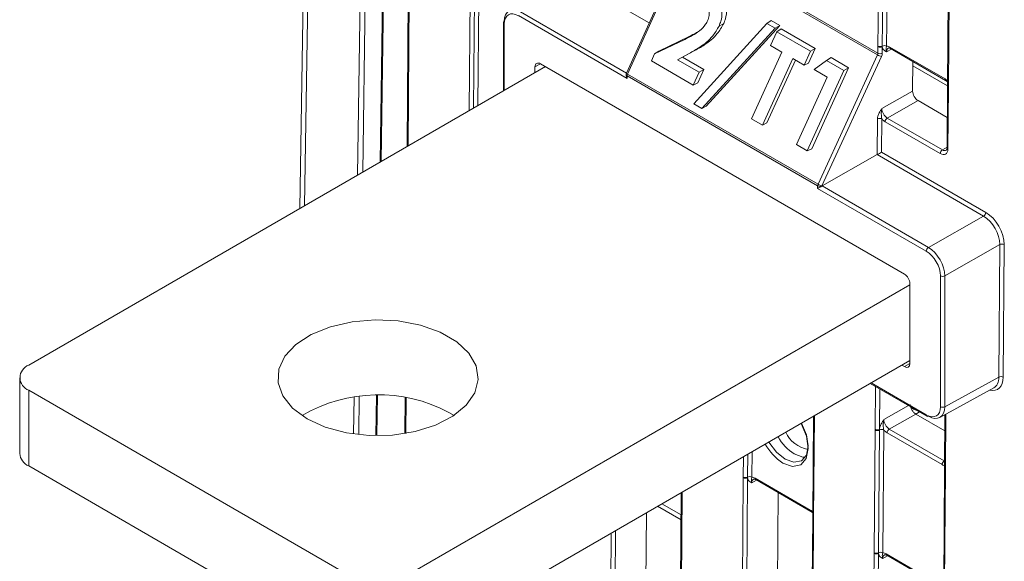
# Model space of a CAD drawing. Header units: millimetres. Extents: x 0 to 2100, y 0 to 1485.
# Tile 85 of 118: x 1270 to 1350, y 1077 to 1121. Entities that reach past the tile are written whole.
import ezdxf

# ---------------------------------------------------------------- set-up
doc = ezdxf.new("R2010")
doc.units = ezdxf.units.MM
doc.header["$LTSCALE"] = 5

msp = doc.modelspace()

# ---------------------------------------------------------------- linework, layer by layer
at = {"color": 7, "linetype": 'Continuous', "lineweight": 15}
for p, q in [((1294.587, 1205.782), (1293.071, 1105.439)), ((1300.581, 1176.492), (1299.563, 1109.187)), ((1302.238, 1174.96), (1301.753, 1110.451)), ((1339.884, 1118.578), (1339.959, 1128.519)), ((1340.31, 1128.515), (1340.235, 1118.575)), ((1340.66, 1128.512), (1340.586, 1118.572)), ((1324.25, 1126.889), (1319.516, 1116.379)), ((1324.334, 1126.822), (1319.6, 1116.311)), ((1339.846, 1117.867), (1324.334, 1126.822)), ((1324.366, 1126.958), (1339.879, 1118.003)), ((1345.585, 1125.33), (1345.511, 1115.39)), ((1345.659, 1125.228), (1345.584, 1115.288)), ((1309.545, 1120.479), (1309.545, 1114.949)), ((1319.567, 1115.96), (1310.768, 1121.04)), ((1324.964, 1113.917), (1330.888, 1120.41)), ((1327.014, 1120.198), (1327.387, 1120.393)), ((1330.888, 1120.41), (1331.244, 1120.651)), ((1330.888, 1120.41), (1331.547, 1120.029)), ((1331.244, 1120.651), (1331.944, 1120.247)), ((1331.547, 1120.029), (1325.623, 1113.537)), ((1331.944, 1120.247), (1325.976, 1113.706)), ((1331.173, 1118.619), (1331.683, 1119.739)), ((1331.547, 1120.029), (1331.944, 1120.247)), ((1331.683, 1119.739), (1332.032, 1119.983)), ((1331.683, 1119.739), (1334.416, 1118.161)), ((1332.032, 1119.983), (1334.802, 1118.384)), ((1321.785, 1117.94), (1324.239, 1119.123)), ((1322.126, 1118.169), (1324.591, 1119.357)), ((1324.239, 1119.123), (1324.591, 1119.357)), ((1321.532, 1117.386), (1321.785, 1117.94)), ((1321.785, 1117.94), (1322.126, 1118.169)), ((1324.588, 1117.984), (1323.637, 1117.478)), ((1324.945, 1118.16), (1324.051, 1117.686)), ((1324.588, 1117.984), (1324.945, 1118.16)), ((1329.645, 1112.702), (1332.097, 1118.086)), ((1332.097, 1118.086), (1331.173, 1118.619)), ((1334.416, 1118.161), (1333.907, 1117.041)), ((1334.802, 1118.384), (1334.266, 1117.206)), ((1334.416, 1118.161), (1334.802, 1118.384)), ((1339.879, 1118.003), (1339.883, 1118.529)), ((1339.883, 1118.529), (1339.884, 1118.578)), ((1340.235, 1118.527), (1340.231, 1118)), ((1340.235, 1118.575), (1340.235, 1118.527)), ((1340.854, 1118.488), (1345.311, 1115.915)), ((1340.906, 1118.372), (1345.363, 1115.799)), ((1342.018, 1100.131), (1312.546, 1117.145)), ((1324.925, 1115.427), (1321.532, 1117.386)), ((1323.637, 1117.478), (1324.051, 1117.686)), ((1323.637, 1117.478), (1325.397, 1116.462)), ((1324.051, 1117.686), (1325.782, 1116.686)), ((1332.983, 1117.574), (1330.532, 1112.19)), ((1333.208, 1117.444), (1330.891, 1112.356)), ((1333.907, 1117.041), (1332.983, 1117.574)), ((1333.907, 1117.041), (1334.266, 1117.206)), ((1334.727, 1116.673), (1335.721, 1117.408)), ((1335.03, 1107.404), (1339.846, 1117.867)), ((1340.165, 1117.729), (1335.349, 1107.266)), ((1335.721, 1117.408), (1336.079, 1117.647)), ((1335.721, 1117.408), (1337.121, 1116.599)), ((1336.079, 1117.647), (1337.507, 1116.823)), ((1342.709, 1117.331), (1342.691, 1114.94)), ((1312.947, 1116.913), (1271.11, 1092.762)), ((1312.105, 1116.889), (1312.105, 1116.427)), ((1319.6, 1116.311), (1335.03, 1107.404)), ((1325.397, 1116.462), (1324.925, 1115.427)), ((1325.782, 1116.686), (1325.284, 1115.592)), ((1325.397, 1116.462), (1325.782, 1116.686)), ((1337.121, 1116.599), (1334.16, 1110.096)), ((1337.507, 1116.823), (1334.519, 1110.261)), ((1335.763, 1116.076), (1334.727, 1116.673)), ((1337.121, 1116.599), (1337.507, 1116.823)), ((1345.51, 1115.349), (1342.706, 1116.968)), ((1319.494, 1116.276), (1319.494, 1116.207)), ((1319.567, 1116.174), (1319.567, 1115.96)), ((1334.997, 1107.267), (1319.567, 1116.174)), ((1324.925, 1115.427), (1325.284, 1115.592)), ((1333.273, 1110.608), (1335.763, 1116.076)), ((1345.363, 1115.799), (1345.513, 1115.683)), ((1340.198, 1113.526), (1342.691, 1114.94)), ((1345.51, 1115.341), (1345.473, 1110.34)), ((1345.511, 1115.39), (1345.51, 1115.341)), ((1345.583, 1115.239), (1345.546, 1110.238)), ((1345.584, 1115.288), (1345.583, 1115.239)), ((1325.623, 1113.537), (1324.964, 1113.917)), ((1343.129, 1114.172), (1340.636, 1112.758)), ((1343.129, 1114.172), (1345.491, 1112.808)), ((1325.623, 1113.537), (1325.976, 1113.706)), ((1330.532, 1112.19), (1329.645, 1112.702)), ((1330.532, 1112.19), (1330.891, 1112.356)), ((1339.818, 1109.791), (1339.839, 1112.682)), ((1340.191, 1112.679), (1340.171, 1109.994)), ((1344.922, 1109.877), (1340.459, 1112.454)), ((1340.636, 1112.758), (1345.098, 1110.182)), ((1334.16, 1110.096), (1333.273, 1110.608)), ((1334.16, 1110.096), (1334.519, 1110.261)), ((1340.171, 1109.994), (1348.617, 1105.118)), ((1335.351, 1107.257), (1339.818, 1109.791)), ((1348.44, 1104.813), (1339.818, 1109.791)), ((1334.997, 1107.053), (1334.997, 1107.267)), ((1343.796, 1101.973), (1334.997, 1107.053)), ((1335.349, 1107.266), (1335.349, 1107.256)), ((1335.351, 1107.257), (1343.973, 1102.279)), ((1343.973, 1102.279), (1348.44, 1104.813)), ((1349.754, 1102.511), (1345.298, 1099.982)), ((1349.675, 1091.792), (1349.754, 1102.511)), ((1350.106, 1102.508), (1350.027, 1091.789)), ((1344.947, 1089.398), (1344.945, 1099.983)), ((1345.298, 1099.982), (1345.299, 1089.397)), ((1342.46, 1099.253), (1301.162, 1075.413)), ((1342.46, 1092.891), (1342.46, 1099.366)), ((1342.46, 1093.129), (1301.162, 1069.289)), ((1341.811, 1092.755), (1342.018, 1092.636)), ((1270.378, 1091.741), (1270.378, 1085.617)), ((1345.299, 1089.397), (1349.675, 1091.792)), ((1339.248, 1091.276), (1343.85, 1088.619)), ((1344.896, 1088.53), (1349.266, 1090.922)), ((1297.627, 1075.413), (1271.11, 1090.721)), ((1271.11, 1090.721), (1271.11, 1084.597)), ((1299.278, 1090.307), (1299.229, 1087.052)), ((1301.6, 1090.131), (1301.578, 1087.223)), ((1305.14, 1088.934), (1305.549, 1088.679)), ((1334.656, 1088.625), (1334.595, 1080.509)), ((1342.938, 1088.802), (1340.796, 1087.587)), ((1345.3, 1087.438), (1342.938, 1088.802)), ((1345.31, 1088.756), (1345.277, 1084.376)), ((1339.575, 1077.575), (1339.65, 1087.515)), ((1339.65, 1087.515), (1339.65, 1087.564)), ((1340.001, 1087.512), (1339.926, 1077.572)), ((1340.002, 1087.561), (1340.001, 1087.512)), ((1340.352, 1087.508), (1340.277, 1077.568)), ((1345.076, 1084.71), (1340.62, 1087.283)), ((1340.796, 1087.587), (1345.253, 1085.014)), ((1297.627, 1069.289), (1271.11, 1084.597)), ((1328.968, 1083.649), (1328.969, 1083.698)), ((1329.32, 1083.695), (1329.32, 1083.646)), ((1329.939, 1083.607), (1334.396, 1081.035)), ((1345.277, 1084.327), (1345.202, 1074.386)), ((1345.35, 1084.224), (1345.275, 1074.284)), ((1345.277, 1084.375), (1345.277, 1084.326)), ((1345.35, 1084.274), (1345.35, 1084.224)), ((1329.991, 1083.491), (1334.448, 1080.919)), ((1323.957, 1082.448), (1323.663, 1043.321)), ((1331.793, 1082.451), (1331.654, 1063.931)), ((1321.129, 1080.815), (1320.885, 1048.515)), ((1334.448, 1080.919), (1334.598, 1080.802)), ((1334.595, 1080.46), (1334.483, 1065.564)), ((1334.595, 1080.509), (1334.595, 1080.46)), ((1334.669, 1080.407), (1334.668, 1080.358)), ((1339.575, 1077.526), (1339.575, 1077.575)), ((1339.926, 1077.572), (1339.927, 1077.523)), ((1340.546, 1077.484), (1345.002, 1074.912)), ((1340.598, 1077.368), (1345.054, 1074.795))]:
    msp.add_line(p, q, dxfattribs=at)
at = {"color": 8, "linetype": 'Continuous', "lineweight": 15}
for p, q in [((1294.954, 1205.3), (1293.448, 1105.657)), ((1297.725, 1108.126), (1298.819, 1180.481)), ((1299.243, 1180.477), (1298.153, 1108.373)), ((1300.655, 1176.449), (1299.639, 1109.231)), ((1302.312, 1174.858), (1301.827, 1110.494)), ((1306.777, 1113.351), (1306.916, 1131.892)), ((1307.267, 1131.889), (1307.129, 1113.555)), ((1307.618, 1131.886), (1307.482, 1113.758)), ((1321.351, 1120.452), (1315.334, 1123.925)), ((1310.945, 1121.346), (1319.523, 1116.394)), ((1309.619, 1120.377), (1309.618, 1114.992)), ((1340.968, 1118.336), (1340.582, 1118.125)), ((1312.543, 1117.147), (1312.105, 1116.889)), ((1345.098, 1110.182), (1345.473, 1110.402)), ((1342.018, 1092.636), (1342.46, 1092.878)), ((1339.322, 1091.318), (1343.798, 1088.734)), ((1339.65, 1087.564), (1339.676, 1091.028)), ((1340.027, 1090.826), (1340.002, 1087.561)), ((1297.409, 1087.193), (1297.454, 1090.172)), ((1297.879, 1090.225), (1297.832, 1087.138)), ((1299.353, 1090.307), (1299.304, 1087.051)), ((1301.674, 1090.119), (1301.652, 1087.235)), ((1340.358, 1088.355), (1342.35, 1089.485)), ((1334.731, 1088.668), (1334.669, 1080.407)), ((1343.244, 1088.969), (1342.938, 1088.802)), ((1345.384, 1088.797), (1345.35, 1084.274)), ((1328.969, 1083.698), (1328.981, 1085.348)), ((1329.334, 1085.552), (1329.32, 1083.695)), ((1329.686, 1085.755), (1329.671, 1083.691)), ((1345.253, 1085.014), (1345.282, 1085.032)), ((1328.808, 1062.288), (1328.968, 1083.649)), ((1329.32, 1083.646), (1329.161, 1062.492)), ((1330.053, 1083.456), (1329.667, 1083.244)), ((1324.032, 1082.491), (1323.736, 1043.219)), ((1323.957, 1082.41), (1323.925, 1082.429)), ((1323.941, 1080.229), (1322.027, 1081.334)), ((1322.379, 1081.537), (1323.944, 1080.634)), ((1334.668, 1080.358), (1334.557, 1065.607)), ((1318.036, 1046.509), (1318.282, 1079.172)), ((1318.635, 1079.376), (1318.388, 1046.506)), ((1339.507, 1068.464), (1339.575, 1077.526)), ((1339.927, 1077.523), (1339.86, 1068.668)), ((1340.66, 1077.332), (1340.274, 1077.121))]:
    msp.add_line(p, q, dxfattribs=at)
at = {"color": 7, "linetype": 'Continuous', "lineweight": 15, "flags": 128}
for points in [[(1293.649, 1088.424), (1295.129, 1087.749), (1296.839, 1087.289), (1298.686, 1087.069), (1300.572, 1087.1), (1302.394, 1087.382), (1304.055, 1087.899), (1305.464, 1088.623), (1306.546, 1089.515), (1307.243, 1090.527), (1307.516, 1091.605), (1307.352, 1092.69), (1306.758, 1093.723), (1305.768, 1094.65), (1304.434, 1095.42), (1302.828, 1095.992), (1301.038, 1096.335), (1299.158, 1096.43), (1297.292, 1096.272), (1295.538, 1095.87), (1293.993, 1095.245), (1292.739, 1094.431), (1291.844, 1093.473), (1291.355, 1092.421), (1291.301, 1091.332), (1291.682, 1090.266), (1292.479, 1089.279), (1293.649, 1088.424)], [(1331.049, 1086.542), (1331.057, 1086.529), (1331.655, 1085.715), (1332.363, 1085.142), (1333.074, 1084.896), (1333.679, 1085.015), (1334.087, 1085.481), (1334.234, 1086.222), (1334.099, 1087.127), (1333.702, 1088.057), (1333.695, 1088.07)]]:
    msp.add_lwpolyline(points, dxfattribs=at)
at = {"color": 8, "linetype": 'Continuous', "lineweight": 15, "flags": 128}
for points in [[(1333.647, 1088.042), (1333.653, 1088.03), (1334.088, 1087.012), (1334.236, 1086.021), (1334.074, 1085.208), (1333.628, 1084.698), (1332.965, 1084.568), (1332.187, 1084.838)], [(1333.998, 1085.32), (1333.81, 1085.323), (1333.102, 1085.568)]]:
    msp.add_lwpolyline(points, dxfattribs=at)
at = {"color": 7, "linetype": 'Continuous', "lineweight": 15}
for centre, radius, start, end in [((1309.67, 1120.467), 0.125, 114.88108, 174.46915), ((1340.058, 1118.347), 0.388, 242.571, 296.56425), ((1340.062, 1118.873), 0.388, 242.571, 296.56425), ((1340.062, 1118.923), 0.388, 242.58674, 296.35936), ((1340.407, 1118.227), 0.388, 62.58674, 116.35936), ((1340.579, 1119.121), 1.452, 239.68039, 253.43594), ((1319.744, 1116.276), 0.25, 155.75389, 179.99622), ((1319.907, 1116.166), 0.34, 154.54474, 178.57629), ((1340.013, 1112.335), 0.388, 62.571, 116.56425), ((1340.843, 1112.434), 0.385, 122.62937, 177.08194), ((1345.306, 1109.858), 0.385, 122.62937, 177.08194), ((1335.336, 1107.258), 0.34, 154.54474, 178.57629), ((1335.174, 1107.608), 0.385, 242.63806, 297.07837), ((1335.763, 1108.658), 1.452, 239.68039, 253.43594), ((1348.233, 1105.137), 0.385, 302.62937, 357.08194), ((1344.18, 1101.956), 0.384, 122.60548, 177.39452), ((1349.928, 1102.164), 0.388, 62.5755, 116.56483), ((1345.122, 1100.325), 0.385, 242.64253, 297.07898), ((1271.498, 1091.741), 1.092, 110.78342, 249.21658), ((1349.848, 1091.445), 0.388, 62.5755, 116.56483), ((1299.418, 1078.143), 12.214, 62.06553, 120.38605), ((1345.124, 1089.739), 0.385, 242.64253, 297.07898), ((1343.901, 1088.732), 0.124, 245.36022, 304.60414), ((1334.657, 1088.37), 2.479, 204.87615, 259.68468), ((1339.829, 1087.908), 0.388, 242.571, 296.56425), ((1339.829, 1087.859), 0.388, 242.58674, 296.35936), ((1340.173, 1087.164), 0.388, 62.58674, 116.35936), ((1341.004, 1087.263), 0.385, 122.62937, 177.08194), ((1271.629, 1085.742), 1.257, 185.6948, 245.62534), ((1345.46, 1084.69), 0.385, 122.62937, 177.08194), ((1329.147, 1083.993), 0.388, 242.571, 296.56425), ((1329.147, 1084.042), 0.388, 242.58674, 296.35936), ((1329.492, 1083.347), 0.388, 62.58674, 116.35936), ((1339.754, 1077.919), 0.388, 242.58674, 296.35936), ((1339.753, 1077.87), 0.388, 242.571, 296.56425), ((1340.099, 1077.224), 0.388, 62.58674, 116.35936)]:
    msp.add_arc(centre, radius, start, end, dxfattribs=at)
at = {"color": 8, "linetype": 'Continuous', "lineweight": 15}
for centre, radius, start, end in [((1309.668, 1120.49), 0.123, 185.03939, 246.26321), ((1340.978, 1118.473), 0.124, 173.24925, 234.77037), ((1319.66, 1116.472), 0.171, 213.04746, 249.65043), ((1319.617, 1116.287), 0.123, 185.04353, 246.26784), ((1345.435, 1115.901), 0.125, 173.2757, 234.48468), ((1345.632, 1115.351), 0.123, 184.90268, 246.41826), ((1345.633, 1115.4), 0.123, 184.86648, 246.4025), ((1345.595, 1110.35), 0.123, 184.84532, 246.42365), ((1343.917, 1088.719), 0.12, 172.814, 235.87382), ((1335.203, 1088.853), 3.899, 208.88558, 237.39092), ((1334.494, 1088.446), 4.283, 209.00998, 237.39644), ((1330.059, 1083.591), 0.121, 172.28264, 235.73698), ((1345.399, 1084.386), 0.123, 184.84532, 246.42365), ((1345.399, 1084.337), 0.123, 184.86648, 246.4025), ((1334.516, 1081.019), 0.121, 172.27254, 235.83653), ((1334.715, 1080.518), 0.119, 183.88577, 247.38321), ((1334.714, 1080.468), 0.119, 183.86183, 247.40714), ((1340.666, 1077.468), 0.121, 172.28264, 235.73698)]:
    msp.add_arc(centre, radius, start, end, dxfattribs=at)
at = {"color": 7, "linetype": 'Continuous', "lineweight": 15}
for centre, major_axis, ratio, start_param, end_param in [((1310.945, 1119.815), (-0.939, 1.623), 0.578053, 5.497257, 7.067901), ((1310.768, 1119.713), (-0.812, 1.407), 0.577382, 5.49783, 7.068474), ((1339.7, 1117.904), (0.128, 0.215), 0.587457, 4.887074, 5.497939), ((1339.875, 1117.801), (0.253, 0.431), 0.582442, 4.882516, 5.493381), ((1340.849, 1117.77), (-0.432, 0.761), 0.582353, 5.502308, 5.950669), ((1312.546, 1116.634), (-0.312, 0.541), 0.577382, 5.49783, 7.068627), ((1319.744, 1116.062), (-0.177, 0.306), 0.577357, 0.785338, 1.570775), ((1345.306, 1115.198), (-0.432, 0.761), 0.582442, 5.053872, 5.502233), ((1343.133, 1114.685), (-0.308, 0.544), 0.582442, 0.78992, 2.360641), ((1340.641, 1113.271), (-0.308, 0.544), 0.58649, 0.789937, 2.360657), ((1340.465, 1113.171), (-0.432, 0.761), 0.582442, 1.912279, 2.360641), ((1339.994, 1109.893), (0.251, 0.144), 0.003849, 3.929151, 5.491221), ((1344.927, 1110.595), (-0.432, 0.761), 0.582353, 2.360715, 3.931436), ((1335.174, 1107.155), (0.25, 0.144), 0.000103, 0.929485, 2.356173), ((1335.351, 1107.053), (0.127, 0.216), 0.582442, 0.789719, 0.798445), ((1348.427, 1103.275), (-0.925, 1.631), 0.583791, 3.931595, 5.502239), ((1348.604, 1103.375), (-1.048, 1.848), 0.582442, 3.931589, 5.502233), ((1343.796, 1100.646), (-0.812, 1.407), 0.577382, 3.927186, 5.49783), ((1343.973, 1100.748), (-0.936, 1.625), 0.576709, 3.927777, 5.498421), ((1342.018, 1099.621), (-0.312, 0.541), 0.577382, 3.927034, 5.49783), ((1342.018, 1093.146), (-0.312, 0.541), 0.577294, 2.356466, 3.92711), ((1348.347, 1092.556), (-0.928, 1.629), 0.582346, 3.131573, 3.930333), ((1343.387, 1089.558), (0.888, -0.01), 0.57985, 3.570145, 4.314733), ((1343.798, 1090.061), (-0.812, 1.408), 0.577294, 2.356466, 3.927262), ((1343.975, 1090.163), (-0.933, 1.627), 0.577985, 2.358185, 3.928981), ((1340.802, 1088.101), (-0.308, 0.544), 0.58649, 0.789937, 2.360657), ((1340.625, 1088), (-0.432, 0.761), 0.582442, 1.912279, 2.360641), ((1345.082, 1085.428), (-0.432, 0.761), 0.582353, 2.360715, 2.809077), ((1329.934, 1082.89), (-0.432, 0.761), 0.582353, 5.502308, 5.950669), ((1334.39, 1080.317), (-0.432, 0.761), 0.582442, 5.053872, 5.502233), ((1340.541, 1076.767), (-0.432, 0.761), 0.582353, 5.502308, 5.950669)]:
    msp.add_ellipse(centre, major_axis=major_axis, ratio=ratio, start_param=start_param, end_param=end_param, dxfattribs=at)
at = {"color": 8, "linetype": 'Continuous', "lineweight": 15}
for centre, major_axis, ratio, start_param, end_param in [((1341.026, 1117.871), (-0.312, 0.542), 0.582321, 6.272393, 7.069493), ((1345.104, 1110.695), (-0.305, 0.546), 0.582285, 2.36425, 3.154505), ((1348.524, 1092.656), (-1.048, 1.849), 0.582353, 2.645888, 3.931512), ((1330.111, 1082.99), (-0.312, 0.542), 0.582321, 6.272393, 7.069493), ((1340.717, 1076.867), (-0.312, 0.542), 0.582321, 6.272393, 7.069493)]:
    msp.add_ellipse(centre, major_axis=major_axis, ratio=ratio, start_param=start_param, end_param=end_param, dxfattribs=at)
at = {"color": 7, "linetype": 'Continuous', "lineweight": 15}
for points, knots in [([(1326.372, 1123.017), (1326.58, 1122.862), (1326.937, 1122.596), (1327.209, 1121.944), (1327.275, 1121.285), (1327.205, 1120.679), (1327.066, 1120.328), (1327.014, 1120.198)], [0, 0, 0, 0, 0.27434, 0.469162, 0.66358, 0.875676, 1, 1, 1, 1]), ([(1326.739, 1123.252), (1326.95, 1123.094), (1327.311, 1122.825), (1327.585, 1122.165), (1327.652, 1121.496), (1327.581, 1120.882), (1327.439, 1120.525), (1327.387, 1120.393)], [0, 0, 0, 0, 0.273729, 0.468485, 0.662831, 0.875165, 1, 1, 1, 1]), ([(1326.09, 1120.627), (1326.142, 1120.772), (1326.23, 1121.016), (1326.207, 1121.377), (1326.109, 1121.655), (1325.958, 1121.831), (1325.847, 1121.903), (1325.809, 1121.928)], [0, 0, 0, 0, 0.292191, 0.491797, 0.691096, 0.894867, 1, 1, 1, 1]), ([(1324.239, 1119.123), (1324.441, 1119.223), (1324.845, 1119.422), (1325.431, 1119.79), (1325.866, 1120.207), (1326.039, 1120.531), (1326.09, 1120.627)], [0, 0, 0, 0, 0.290757, 0.581949, 0.875812, 1, 1, 1, 1]), ([(1327.387, 1120.393), (1327.226, 1120.114), (1326.818, 1119.407), (1325.924, 1118.701), (1325.242, 1118.324), (1324.945, 1118.16)], [0, 0, 0, 0, 0.26879, 0.68114, 1, 1, 1, 1]), ([(1327.014, 1120.198), (1326.853, 1119.919), (1326.445, 1119.214), (1325.555, 1118.517), (1324.88, 1118.145), (1324.588, 1117.984)], [0, 0, 0, 0, 0.270788, 0.684498, 1, 1, 1, 1]), ([(1324.591, 1119.357), (1324.794, 1119.453), (1325.103, 1119.598), (1325.394, 1119.797), (1325.493, 1119.864)], [0, 0, 0, 0, 0.658518, 1, 1, 1, 1]), ([(1340.582, 1118.125), (1340.581, 1118.125), (1340.562, 1118.134), (1340.49, 1118.166), (1340.371, 1118.232), (1340.265, 1118.356), (1340.244, 1118.478), (1340.235, 1118.527)], [0, 0, 0, 0, 0.005551, 0.123014, 0.446974, 0.782817, 1, 1, 1, 1]), ([(1340.582, 1118.125), (1340.582, 1118.126), (1340.572, 1118.153), (1340.546, 1118.243), (1340.539, 1118.36), (1340.551, 1118.453), (1340.576, 1118.538), (1340.586, 1118.572)], [0, 0, 0, 0, 0.006601, 0.146171, 0.501239, 0.799231, 1, 1, 1, 1]), ([(1340.719, 1118.412), (1340.722, 1118.415), (1340.733, 1118.423), (1340.785, 1118.429), (1340.869, 1118.389), (1340.906, 1118.372)], [0, 0, 0, 0, 0.202416, 0.650348, 1, 1, 1, 1]), ([(1339.839, 1112.682), (1339.847, 1112.756), (1339.865, 1112.918), (1339.983, 1113.182), (1340.104, 1113.381), (1340.177, 1113.493), (1340.197, 1113.524), (1340.198, 1113.526)], [0, 0, 0, 0, 0.2654415, 0.5805812, 0.8845694, 0.9947916, 1, 1, 1, 1]), ([(1340.198, 1113.526), (1340.197, 1113.524), (1340.187, 1113.486), (1340.159, 1113.35), (1340.149, 1113.122), (1340.159, 1112.873), (1340.182, 1112.735), (1340.191, 1112.679)], [0, 0, 0, 0, 0.006601, 0.146171, 0.501239, 0.799231, 1, 1, 1, 1]), ([(1345.473, 1110.34), (1345.468, 1110.296), (1345.46, 1110.206), (1345.428, 1110.161), (1345.416, 1110.156), (1345.412, 1110.155)], [0, 0, 0, 0, 0.373246, 0.763726, 1, 1, 1, 1]), ([(1342.938, 1088.802), (1342.88, 1088.843), (1342.766, 1088.926), (1342.621, 1089.129), (1342.52, 1089.356), (1342.507, 1089.496), (1342.5, 1089.565)], [0, 0, 0, 0, 0.2513671, 0.5027343, 0.7541014, 1, 1, 1, 1]), ([(1340.002, 1087.561), (1340.011, 1087.619), (1340.035, 1087.766), (1340.144, 1088.011), (1340.264, 1088.21), (1340.337, 1088.322), (1340.357, 1088.353), (1340.358, 1088.355)], [0, 0, 0, 0, 0.217183, 0.553026, 0.876986, 0.994449, 1, 1, 1, 1]), ([(1340.352, 1087.508), (1340.343, 1087.564), (1340.319, 1087.702), (1340.31, 1087.951), (1340.32, 1088.179), (1340.348, 1088.315), (1340.358, 1088.353), (1340.358, 1088.355)], [0, 0, 0, 0, 0.200769, 0.498761, 0.853829, 0.993399, 1, 1, 1, 1]), ([(1329.667, 1083.244), (1329.666, 1083.245), (1329.647, 1083.254), (1329.575, 1083.285), (1329.456, 1083.351), (1329.35, 1083.476), (1329.329, 1083.598), (1329.32, 1083.646)], [0, 0, 0, 0, 0.005551, 0.123014, 0.446974, 0.782817, 1, 1, 1, 1]), ([(1329.671, 1083.691), (1329.66, 1083.657), (1329.635, 1083.573), (1329.624, 1083.479), (1329.631, 1083.363), (1329.657, 1083.273), (1329.667, 1083.246), (1329.667, 1083.244)], [0, 0, 0, 0, 0.200769, 0.498761, 0.853829, 0.993399, 1, 1, 1, 1]), ([(1329.804, 1083.532), (1329.807, 1083.534), (1329.818, 1083.543), (1329.87, 1083.548), (1329.954, 1083.509), (1329.991, 1083.491)], [0, 0, 0, 0, 0.2024162, 0.6503478, 1, 1, 1, 1]), ([(1340.274, 1077.121), (1340.273, 1077.122), (1340.253, 1077.13), (1340.181, 1077.162), (1340.063, 1077.228), (1339.956, 1077.353), (1339.935, 1077.475), (1339.927, 1077.523)], [0, 0, 0, 0, 0.0055506, 0.1230141, 0.4469737, 0.7828174, 1, 1, 1, 1]), ([(1340.277, 1077.568), (1340.267, 1077.534), (1340.242, 1077.45), (1340.23, 1077.356), (1340.237, 1077.24), (1340.264, 1077.15), (1340.273, 1077.123), (1340.274, 1077.121)], [0, 0, 0, 0, 0.2007687, 0.4987608, 0.8538291, 0.9933988, 1, 1, 1, 1]), ([(1340.411, 1077.408), (1340.414, 1077.411), (1340.424, 1077.42), (1340.476, 1077.425), (1340.561, 1077.386), (1340.598, 1077.368)], [0, 0, 0, 0, 0.202416, 0.650348, 1, 1, 1, 1])]:
    msp.add_open_spline(points, degree=3, knots=knots, dxfattribs=at)

doc.saveas('drawing.dxf')
